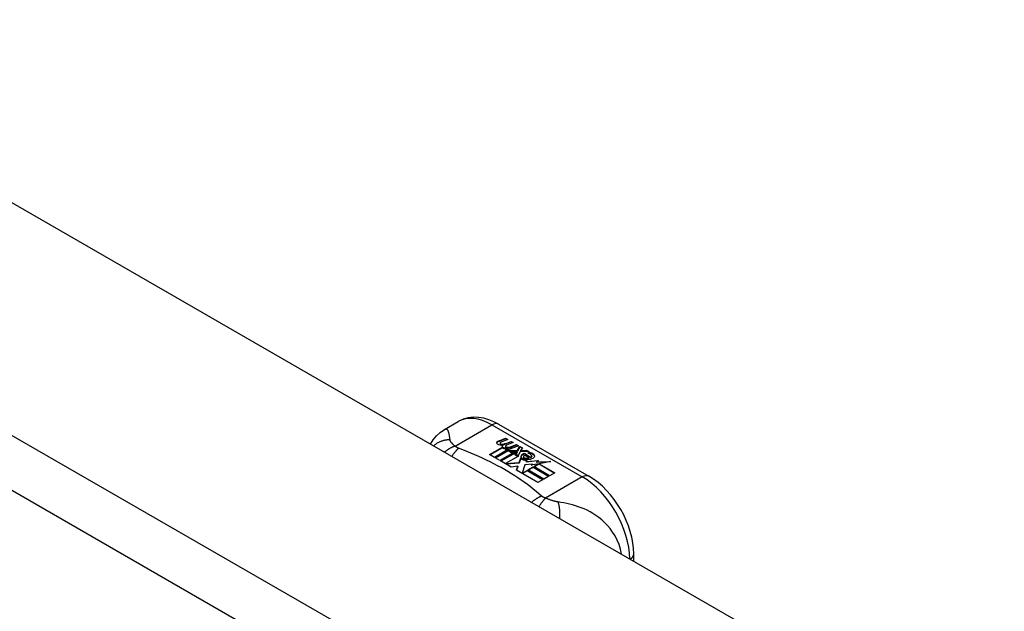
# Model space of a CAD drawing. Header units: inches. Extents: x 484 to 569.5, y 187.4 to 262.6.
# Tile 97 of 99: x 528.9 to 531.8, y 235.9 to 237.7. Entities that reach past the tile are written whole.
import ezdxf

# ---------------------------------------------------------------- set-up
doc = ezdxf.new("R2010")
doc.units = ezdxf.units.IN
doc.header["$MEASUREMENT"] = 0
doc.layers.add('Visible Edges(ANSI)', color=7, linetype='Continuous', lineweight=25)
doc.layers.add('Visible Tangent Edges(ANSI)', color=7, linetype='Continuous', lineweight=25)

msp = doc.modelspace()

# ---------------------------------------------------------------- linework, layer by layer
at = {"layer": 'Visible Edges(ANSI)'}
for p, q in [((527.1344, 238.112), (569.2815, 213.8411)), ((530.1325, 236.4521), (530.1726, 236.4752)), ((530.2905, 236.4675), (530.5549, 236.3152)), ((530.2918, 236.4189), (530.3111, 236.4264)), ((530.3111, 236.4248), (530.2918, 236.4173)), ((530.3173, 236.4228), (530.2982, 236.4151)), ((530.3111, 236.4264), (530.3173, 236.4228)), ((530.3111, 236.4264), (530.3111, 236.4248)), ((530.3156, 236.4222), (530.3111, 236.4248)), ((530.3331, 236.4137), (530.314, 236.406)), ((530.3144, 236.4123), (530.3269, 236.4173)), ((530.3269, 236.4157), (530.3144, 236.4106)), ((530.3269, 236.4173), (530.3331, 236.4137)), ((530.3269, 236.4173), (530.3269, 236.4157)), ((530.3315, 236.4131), (530.3269, 236.4157)), ((530.2641, 236.3784), (530.3016, 236.4)), ((530.3016, 236.3983), (530.2655, 236.3776)), ((530.3162, 236.3923), (530.2781, 236.3703)), ((530.2801, 236.3692), (530.3182, 236.3911)), ((530.3182, 236.3895), (530.2815, 236.3684)), ((530.3371, 236.3859), (530.2941, 236.3611)), ((530.295, 236.4121), (530.295, 236.4105)), ((530.2961, 236.36), (530.3425, 236.3867)), ((530.3406, 236.384), (530.2975, 236.3592)), ((530.3016, 236.4), (530.3016, 236.3983)), ((530.3036, 236.4094), (530.3036, 236.4078)), ((530.3036, 236.4078), (530.3036, 236.4061)), ((530.3136, 236.3971), (530.3104, 236.3956)), ((530.3104, 236.3956), (530.3162, 236.3923)), ((530.3104, 236.3956), (530.3104, 236.394)), ((530.3148, 236.3914), (530.3104, 236.394)), ((530.3108, 236.403), (530.3108, 236.4014)), ((530.3135, 236.3954), (530.3184, 236.3978)), ((530.3188, 236.3923), (530.3135, 236.3954)), ((530.3144, 236.4123), (530.3144, 236.4106)), ((530.3184, 236.3961), (530.315, 236.3945)), ((530.3184, 236.3978), (530.317, 236.3986)), ((530.3182, 236.3911), (530.3287, 236.3851)), ((530.3182, 236.3911), (530.3182, 236.3895)), ((530.3287, 236.3835), (530.3182, 236.3895)), ((530.3184, 236.3978), (530.3184, 236.3961)), ((530.3491, 236.4045), (530.3188, 236.3923)), ((530.3215, 236.3908), (530.3455, 236.3914)), ((530.3292, 236.3863), (530.3215, 236.3908)), ((530.3455, 236.3897), (530.3243, 236.3892)), ((530.3287, 236.3851), (530.3371, 236.3859)), ((530.3287, 236.3851), (530.3287, 236.3835)), ((530.3337, 236.3839), (530.3287, 236.3835)), ((530.3442, 236.3877), (530.3292, 236.3863)), ((530.3304, 236.4031), (530.3429, 236.4081)), ((530.3429, 236.4065), (530.3304, 236.4014)), ((530.3425, 236.3867), (530.3377, 236.3799)), ((530.3402, 236.38), (530.3452, 236.3871)), ((530.3452, 236.3855), (530.341, 236.3795)), ((530.3429, 236.4081), (530.3491, 236.4045)), ((530.3429, 236.4081), (530.3429, 236.4065)), ((530.3474, 236.4039), (530.3429, 236.4065)), ((530.3452, 236.3871), (530.3442, 236.3877)), ((530.3452, 236.3871), (530.3452, 236.3855)), ((530.3455, 236.3914), (530.3524, 236.4027)), ((530.3524, 236.401), (530.3455, 236.3897)), ((530.3455, 236.3914), (530.3455, 236.3897)), ((530.3539, 236.3866), (530.3478, 236.3756)), ((530.3524, 236.4027), (530.36, 236.3983)), ((530.3524, 236.4027), (530.3524, 236.401)), ((530.3591, 236.3971), (530.3524, 236.401)), ((530.3787, 236.3875), (530.3539, 236.3866)), ((530.36, 236.3983), (530.3543, 236.3909)), ((530.3543, 236.3909), (530.3555, 236.3903)), ((530.3543, 236.3909), (530.3543, 236.3893)), ((530.3555, 236.3886), (530.3543, 236.3893)), ((530.3555, 236.3903), (530.371, 236.3919)), ((530.371, 236.3903), (530.3555, 236.3886)), ((530.3555, 236.3903), (530.3555, 236.3886)), ((530.371, 236.3919), (530.3787, 236.3875)), ((530.371, 236.3919), (530.371, 236.3903)), ((530.376, 236.3874), (530.371, 236.3903)), ((530.3757, 236.3829), (530.3799, 236.3853)), ((530.3799, 236.3853), (530.3799, 236.3837)), ((530.2781, 236.3703), (530.2641, 236.3784)), ((530.2941, 236.3611), (530.2801, 236.3692)), ((530.3276, 236.3418), (530.2961, 236.36)), ((530.3483, 236.3738), (530.3108, 236.3522)), ((530.3108, 236.3522), (530.3512, 236.3555)), ((530.3377, 236.3799), (530.3483, 236.3738)), ((530.3377, 236.3799), (530.3377, 236.3783)), ((530.3469, 236.373), (530.3377, 236.3783)), ((530.3478, 236.3756), (530.3402, 236.38)), ((530.3512, 236.3555), (530.3555, 236.3693)), ((530.3555, 236.3676), (530.3512, 236.3539)), ((530.3512, 236.3555), (530.3512, 236.3539)), ((530.3555, 236.3693), (530.3555, 236.3676)), ((530.3634, 236.3724), (530.3634, 236.3708)), ((530.3669, 236.3814), (530.3669, 236.3798)), ((530.3669, 236.3814), (530.3842, 236.3715)), ((530.3842, 236.3698), (530.3669, 236.3798)), ((530.3792, 236.3694), (530.3679, 236.3759)), ((530.3734, 236.3633), (530.3712, 236.3583)), ((530.3712, 236.3583), (530.4068, 236.3617)), ((530.4044, 236.3599), (530.3712, 236.3567)), ((530.3712, 236.3583), (530.3712, 236.3567)), ((530.3799, 236.3837), (530.3776, 236.3823)), ((530.3792, 236.3694), (530.3792, 236.3678)), ((530.3842, 236.3715), (530.3842, 236.3698)), ((530.3875, 236.3747), (530.3875, 236.3731)), ((530.4068, 236.3617), (530.4011, 236.3573)), ((530.4011, 236.3573), (530.4435, 236.358)), ((530.4011, 236.3573), (530.4011, 236.3557)), ((530.4337, 236.3562), (530.4011, 236.3557)), ((530.4435, 236.358), (530.4093, 236.3518)), ((530.3108, 236.3522), (530.3108, 236.3515)), ((530.3512, 236.3539), (530.3123, 236.3507)), ((530.3465, 236.3451), (530.3276, 236.3418)), ((530.3425, 236.3333), (530.3465, 236.3451)), ((530.4055, 236.2969), (530.3425, 236.3333)), ((530.3465, 236.3435), (530.3429, 236.333)), ((530.3465, 236.3451), (530.3465, 236.3435)), ((530.3672, 236.3485), (530.3593, 236.3239)), ((530.3593, 236.3239), (530.3741, 236.3325)), ((530.3741, 236.3308), (530.3604, 236.3229)), ((530.3897, 236.3508), (530.3672, 236.3485)), ((530.3741, 236.3325), (530.4207, 236.3057)), ((530.3741, 236.3325), (530.3741, 236.3308)), ((530.4193, 236.3048), (530.3741, 236.3308)), ((530.3761, 236.3336), (530.3913, 236.3423)), ((530.4227, 236.3068), (530.3761, 236.3336)), ((530.3913, 236.3407), (530.3775, 236.3328)), ((530.407, 236.3513), (530.3859, 236.3475)), ((530.3859, 236.3475), (530.3897, 236.3508)), ((530.3897, 236.3491), (530.3883, 236.348)), ((530.3897, 236.3508), (530.3897, 236.3491)), ((530.3913, 236.3423), (530.4378, 236.3155)), ((530.3913, 236.3423), (530.3913, 236.3407)), ((530.4364, 236.3147), (530.3913, 236.3407)), ((530.3934, 236.3435), (530.407, 236.3513)), ((530.4399, 236.3167), (530.3934, 236.3435)), ((530.407, 236.3497), (530.3948, 236.3427)), ((530.407, 236.3513), (530.407, 236.3497)), ((530.4093, 236.3518), (530.455, 236.3254)), ((530.4093, 236.3518), (530.4093, 236.3501)), ((530.4536, 236.3246), (530.4093, 236.3501)), ((530.3593, 236.3239), (530.3593, 236.3236)), ((530.4207, 236.3057), (530.4055, 236.2969)), ((530.4378, 236.3155), (530.4227, 236.3068)), ((530.455, 236.3254), (530.4399, 236.3167)), ((530.686, 236.0668), (530.686, 236.0882))]:
    msp.add_line(p, q, dxfattribs=at)
at = {"layer": 'Visible Edges(ANSI)', "flags": 128}
for points in [[(530.2905, 236.4675), (530.2764, 236.4747), (530.262, 236.4806), (530.2472, 236.4848), (530.2321, 236.4873), (530.2168, 236.4877), (530.2016, 236.4859), (530.1867, 236.4818), (530.1726, 236.4752)], [(530.091, 236.4094), (530.0989, 236.4219), (530.1085, 236.4334), (530.1198, 236.4436), (530.1325, 236.4521)], [(530.686, 236.0882), (530.6853, 236.1043), (530.6834, 236.1206), (530.6802, 236.1371), (530.6759, 236.1535), (530.6705, 236.1699), (530.664, 236.1862), (530.6565, 236.2021), (530.6481, 236.2177), (530.6388, 236.2327), (530.6288, 236.2472), (530.6179, 236.2609), (530.6065, 236.2738), (530.5944, 236.2858), (530.5817, 236.2967), (530.5685, 236.3065), (530.5549, 236.3152)]]:
    msp.add_lwpolyline(points, dxfattribs=at)
at = {"layer": 'Visible Edges(ANSI)'}
for centre, major_axis, start_param, end_param in [((530.2916, 236.4129), (-0.007, 0), 5.820233, 7.062977), ((530.2916, 236.4113), (-0.007, 0), 5.820233, 6.078955), ((530.3025, 236.4098), (0.0192, 0), 2.164208, 2.67864), ((530.3025, 236.4081), (-0.0192, 0), 5.305801, 5.820233), ((530.299, 236.4121), (-0.004, 0), 5.90879, 7.175095), ((530.3029, 236.4113), (-0.0082, 0), 5.323118, 5.90879), ((530.2983, 236.4167), (-0.0164, 0), 0.779792, 1.90155), ((530.299, 236.4105), (-0.004, 0), 0, 0.89191), ((530.3017, 236.4141), (0.0084, 0), 4.033503, 4.932446), ((530.3017, 236.4125), (-0.0084, 0), 0.89191, 1.767313), ((530.307, 236.4038), (-0.00676, 0), 5.794367, 7.059467), ((530.307, 236.4022), (-0.00676, 0), 5.794367, 6.071487), ((530.318, 236.4005), (0.0192, 0), 2.419321, 2.652775), ((530.318, 236.3988), (-0.0192, 0), 5.560914, 5.794367), ((530.3131, 236.4063), (0.016, 0), 3.905964, 4.740051), ((530.3131, 236.4047), (-0.016, 0), 0.764371, 1.402544), ((530.3136, 236.4076), (-0.016, 0), 0.776281, 1.787416), ((530.2963, 236.4268), (0.031, 0), 4.949028, 5.337665), ((530.2963, 236.4251), (-0.031, 0), 1.80809, 2.196072), ((530.3148, 236.403), (-0.004, 0), 5.908937, 7.173827), ((530.3148, 236.4014), (-0.004, 0), 0, 0.890642), ((530.3187, 236.4021), (-0.0082, 0), 5.323254, 5.908937), ((530.3176, 236.405), (0.0084, 0), 4.032234, 4.932287), ((530.3176, 236.4034), (-0.0084, 0), 0.890642, 1.484281), ((530.3176, 236.4034), (-0.0084, 0), 1.514337, 1.790695), ((530.3126, 236.4177), (0.031, 0), 4.932287, 5.323254), ((530.3126, 236.4161), (-0.031, 0), 1.790695, 2.181662), ((530.3612, 236.3647), (0.0405, 0), 0.638101, 1.087938), ((530.3656, 236.3731), (-0.0101, 0), 5.913952, 6.982716), ((530.3741, 236.376), (0.022, 0), 3.701478, 4.680599), ((530.3741, 236.3744), (-0.022, 0), 0.559885, 1.507168), ((530.3656, 236.3715), (-0.0101, 0), 5.913952, 6.142632), ((530.3737, 236.3713), (-0.0188, 0), 5.081623, 5.913952), ((530.3737, 236.3697), (-0.0188, 0), 5.081623, 5.913952), ((530.3741, 236.376), (-0.0199, 0), 0.617996, 1.556283), ((530.3697, 236.3724), (-0.00637, 0), 4.999578, 6.390788), ((530.3707, 236.3725), (-0.0073, 0), 0.107602, 1.123637), ((530.3697, 236.3708), (-0.00637, 0), 0, 0.107602), ((530.3707, 236.3708), (-0.0073, 0), 0.107602, 1.123637), ((530.3723, 236.3745), (0.0112, 0), 4.26523, 5.375571), ((530.3723, 236.3729), (0.0112, 0), 4.26523, 5.375571), ((530.3742, 236.3798), (-0.0265, 0), 1.556283, 2.296236), ((530.3679, 236.372), (0.0205, 0), 0.343453, 1.17916), ((530.3612, 236.363), (-0.0405, 0), 3.779694, 4.229531), ((530.3811, 236.3747), (0.0064, 0), 5.210263, 6.626638), ((530.3811, 236.3731), (0.0064, 0), 5.210263, 6.283185), ((530.3831, 236.374), (0.0132, 0), 5.437829, 6.921287), ((530.3831, 236.3724), (0.0132, 0), 0.108138, 0.638101)]:
    msp.add_ellipse(centre, major_axis=major_axis, ratio=0.575862, start_param=start_param, end_param=end_param, dxfattribs=at)
at = {"layer": 'Visible Tangent Edges(ANSI)'}
for p, q in [((526.544, 237.772), (568.6911, 213.5011)), ((568.6211, 213.3798), (526.474, 237.6507)), ((530.1633, 236.4036), (530.2708, 236.4655)), ((530.2708, 236.4655), (530.5353, 236.3132)), ((530.2853, 236.4147), (530.2853, 236.4131)), ((530.2918, 236.4189), (530.2918, 236.4173)), ((530.2965, 236.4104), (530.2965, 236.4087)), ((530.301, 236.4057), (530.301, 236.404)), ((530.3123, 236.4012), (530.3123, 236.3996)), ((530.3194, 236.4003), (530.3194, 236.3986)), ((530.3304, 236.4031), (530.3304, 236.4014)), ((530.3562, 236.3752), (530.3562, 236.3736)), ((530.3634, 236.372), (530.3634, 236.3704)), ((530.3675, 236.3687), (530.3675, 236.3671)), ((530.3937, 236.3785), (530.3937, 236.3769)), ((530.5353, 236.3132), (530.4277, 236.2513))]:
    msp.add_line(p, q, dxfattribs=at)
at = {"layer": 'Visible Tangent Edges(ANSI)', "flags": 128}
for points in [[(530.1484, 236.4219), (530.1481, 236.4244), (530.1478, 236.4267), (530.1475, 236.4291), (530.1472, 236.4313), (530.1468, 236.4334), (530.1465, 236.4355), (530.1461, 236.4374), (530.1458, 236.4393), (530.1453, 236.4411), (530.1449, 236.4428), (530.1444, 236.4444), (530.1438, 236.4459), (530.1432, 236.4473), (530.1426, 236.4486), (530.1419, 236.4497), (530.1411, 236.4507), (530.1403, 236.4516), (530.1394, 236.4523), (530.1384, 236.4528), (530.1374, 236.4531), (530.1362, 236.4532), (530.1351, 236.4531), (530.1338, 236.4527), (530.1325, 236.4521)], [(530.1484, 236.4219), (530.1463, 236.4219), (530.1442, 236.4218), (530.1421, 236.4216), (530.14, 236.4214), (530.1379, 236.4211), (530.1357, 236.4207), (530.1336, 236.4203), (530.1315, 236.4199), (530.1294, 236.4193), (530.1273, 236.4188), (530.1252, 236.4181), (530.1231, 236.4174), (530.1211, 236.4166), (530.119, 236.4158), (530.117, 236.4149), (530.115, 236.4139), (530.113, 236.4129), (530.1111, 236.4118), (530.1092, 236.4107), (530.1073, 236.4095), (530.1055, 236.4082), (530.1037, 236.4069), (530.102, 236.4055), (530.1003, 236.4041)], [(530.1633, 236.4036), (530.1621, 236.4045), (530.161, 236.4054), (530.16, 236.4063), (530.1589, 236.4072), (530.1579, 236.4081), (530.157, 236.409), (530.1561, 236.4098), (530.1552, 236.4107), (530.1544, 236.4115), (530.1536, 236.4124), (530.1529, 236.4132), (530.1522, 236.414), (530.1516, 236.4148), (530.1511, 236.4155), (530.1506, 236.4162), (530.1502, 236.4169), (530.1499, 236.4175), (530.1495, 236.4182), (530.1492, 236.4188), (530.149, 236.4195), (530.1488, 236.4201), (530.1486, 236.4207), (530.1485, 236.4213), (530.1484, 236.4219)], [(530.1633, 236.4036), (530.162, 236.4032), (530.1607, 236.4027), (530.1595, 236.4022), (530.1582, 236.4017), (530.1569, 236.4012), (530.1556, 236.4006), (530.1543, 236.4), (530.153, 236.3994), (530.1517, 236.3987), (530.1504, 236.398), (530.1491, 236.3973), (530.1478, 236.3966), (530.1465, 236.3958), (530.1452, 236.395), (530.1439, 236.3942), (530.1426, 236.3933), (530.1413, 236.3925), (530.14, 236.3916), (530.1387, 236.3906), (530.1374, 236.3897), (530.1361, 236.3887), (530.1349, 236.3877), (530.1336, 236.3866), (530.1324, 236.3856)], [(530.1736, 236.3971), (530.1728, 236.3964), (530.172, 236.3957), (530.1712, 236.395), (530.1703, 236.3942), (530.1695, 236.3934), (530.1687, 236.3926), (530.1678, 236.3917), (530.167, 236.3909), (530.1661, 236.39), (530.1653, 236.389), (530.1644, 236.3881), (530.1636, 236.3871), (530.1627, 236.3861), (530.1619, 236.3851), (530.1611, 236.384), (530.1602, 236.3829), (530.1594, 236.3818), (530.1585, 236.3807), (530.1577, 236.3795), (530.1569, 236.3783), (530.156, 236.3771), (530.1552, 236.3759), (530.1544, 236.3746), (530.1536, 236.3734)], [(530.1736, 236.3971), (530.1731, 236.3973), (530.1726, 236.3975), (530.1721, 236.3977), (530.1717, 236.398), (530.1712, 236.3982), (530.1707, 236.3984), (530.1702, 236.3987), (530.1698, 236.3989), (530.1693, 236.3991), (530.1689, 236.3994), (530.1684, 236.3997), (530.168, 236.3999), (530.1676, 236.4002), (530.1672, 236.4005), (530.1668, 236.4007), (530.1663, 236.401), (530.1659, 236.4013), (530.1655, 236.4016), (530.1651, 236.402), (530.1647, 236.4023), (530.1644, 236.4026), (530.164, 236.4029), (530.1636, 236.4033), (530.1633, 236.4036)], [(530.4164, 236.2573), (530.4084, 236.2642), (530.4003, 236.271), (530.3919, 236.2778), (530.3834, 236.2845), (530.3747, 236.2911), (530.3657, 236.2976), (530.3566, 236.304), (530.3472, 236.3103), (530.3377, 236.3165), (530.3279, 236.3227), (530.318, 236.3287), (530.3079, 236.3346), (530.2976, 236.3404), (530.2872, 236.3461), (530.2765, 236.3517), (530.2657, 236.3572), (530.2548, 236.3626), (530.2436, 236.3679), (530.2323, 236.373), (530.2209, 236.3781), (530.2093, 236.383), (530.1975, 236.3878), (530.1856, 236.3924), (530.1736, 236.3971)], [(530.4164, 236.2573), (530.4153, 236.2568), (530.4141, 236.2563), (530.4129, 236.2558), (530.4117, 236.2552), (530.4105, 236.2546), (530.4093, 236.254), (530.4081, 236.2534), (530.4069, 236.2527), (530.4056, 236.2521), (530.4044, 236.2514), (530.4032, 236.2506), (530.4019, 236.2499), (530.4007, 236.2491), (530.3995, 236.2483), (530.3982, 236.2474), (530.397, 236.2466), (530.3958, 236.2457), (530.3945, 236.2448), (530.3933, 236.2439), (530.3921, 236.2429), (530.3908, 236.2419), (530.3896, 236.2409), (530.3884, 236.2399), (530.3872, 236.2388)], [(530.4277, 236.2513), (530.427, 236.2506), (530.4262, 236.2498), (530.4255, 236.249), (530.4247, 236.2482), (530.424, 236.2474), (530.4232, 236.2465), (530.4224, 236.2456), (530.4216, 236.2447), (530.4208, 236.2437), (530.4201, 236.2427), (530.4193, 236.2417), (530.4185, 236.2407), (530.4177, 236.2396), (530.4168, 236.2386), (530.416, 236.2375), (530.4152, 236.2363), (530.4144, 236.2352), (530.4136, 236.234), (530.4128, 236.2328), (530.412, 236.2316), (530.4112, 236.2303), (530.4104, 236.229), (530.4096, 236.2277), (530.4088, 236.2264)], [(530.4277, 236.2513), (530.4271, 236.2515), (530.4266, 236.2517), (530.426, 236.2519), (530.4254, 236.2521), (530.4249, 236.2524), (530.4243, 236.2526), (530.4238, 236.2528), (530.4233, 236.2531), (530.4228, 236.2533), (530.4223, 236.2536), (530.4218, 236.2538), (530.4213, 236.254), (530.4209, 236.2543), (530.4204, 236.2545), (530.42, 236.2548), (530.4196, 236.2551), (530.4191, 236.2553), (530.4187, 236.2556), (530.4183, 236.2559), (530.4179, 236.2561), (530.4175, 236.2564), (530.4172, 236.2567), (530.4168, 236.257), (530.4164, 236.2573)], [(530.4644, 236.2399), (530.4631, 236.2402), (530.4617, 236.2404), (530.4604, 236.2406), (530.459, 236.2409), (530.4577, 236.2412), (530.4563, 236.2415), (530.4549, 236.2419), (530.4535, 236.2422), (530.4521, 236.2426), (530.4506, 236.243), (530.4492, 236.2434), (530.4476, 236.2439), (530.4459, 236.2445), (530.4442, 236.245), (530.4425, 236.2456), (530.4408, 236.2462), (530.4392, 236.2468), (530.4375, 236.2474), (530.4358, 236.248), (530.4342, 236.2487), (530.4326, 236.2493), (530.4309, 236.25), (530.4293, 236.2506), (530.4277, 236.2513)], [(530.6501, 236.0875), (530.6471, 236.1017), (530.6429, 236.1154), (530.6375, 236.1285), (530.6312, 236.1407), (530.6242, 236.152), (530.6167, 236.1623), (530.6087, 236.1716), (530.6005, 236.1801), (530.5922, 236.1877), (530.5837, 236.1946), (530.5751, 236.2007), (530.5665, 236.2062), (530.558, 236.2111), (530.5494, 236.2155), (530.5408, 236.2194), (530.5323, 236.2229), (530.5238, 236.226), (530.5153, 236.2288), (530.5068, 236.2312), (530.4984, 236.2334), (530.49, 236.2353), (530.4815, 236.2371), (530.4729, 236.2386), (530.4644, 236.2399)], [(530.4644, 236.2399), (530.4648, 236.2385), (530.4652, 236.2369), (530.4656, 236.2353), (530.466, 236.2336), (530.4663, 236.2319), (530.4667, 236.2302), (530.467, 236.2284), (530.4673, 236.2265), (530.4676, 236.2246), (530.4678, 236.2227), (530.4681, 236.2207), (530.4683, 236.2186), (530.4685, 236.2166), (530.4686, 236.2144), (530.4688, 236.2123), (530.4689, 236.2101), (530.469, 236.2079), (530.4691, 236.2056), (530.4692, 236.2034), (530.4692, 236.2011), (530.4692, 236.1987), (530.4692, 236.1964), (530.4692, 236.194), (530.4691, 236.1917)]]:
    msp.add_lwpolyline(points, dxfattribs=at)
at = {"layer": 'Visible Tangent Edges(ANSI)'}
for centre, major_axis, ratio, start_param, end_param in [((530.2708, 236.3046), (-0.0982, 0.1706), 0.578093, 5.499721, 6.283185), ((530.2708, 236.4333), (0.0196, 0.0341), 0.578093, 0, 0.783464), ((530.5353, 236.281), (0.0196, 0.0341), 0.578093, 0, 0.783464), ((530.5353, 236.1523), (0.0982, -0.1706), 0.578093, 0.795218, 2.358128), ((530.6466, 236.0882), (0.0394, 0), 0.575862, 5.537379, 6.283185)]:
    msp.add_ellipse(centre, major_axis=major_axis, ratio=ratio, start_param=start_param, end_param=end_param, dxfattribs=at)

doc.saveas('drawing.dxf')
